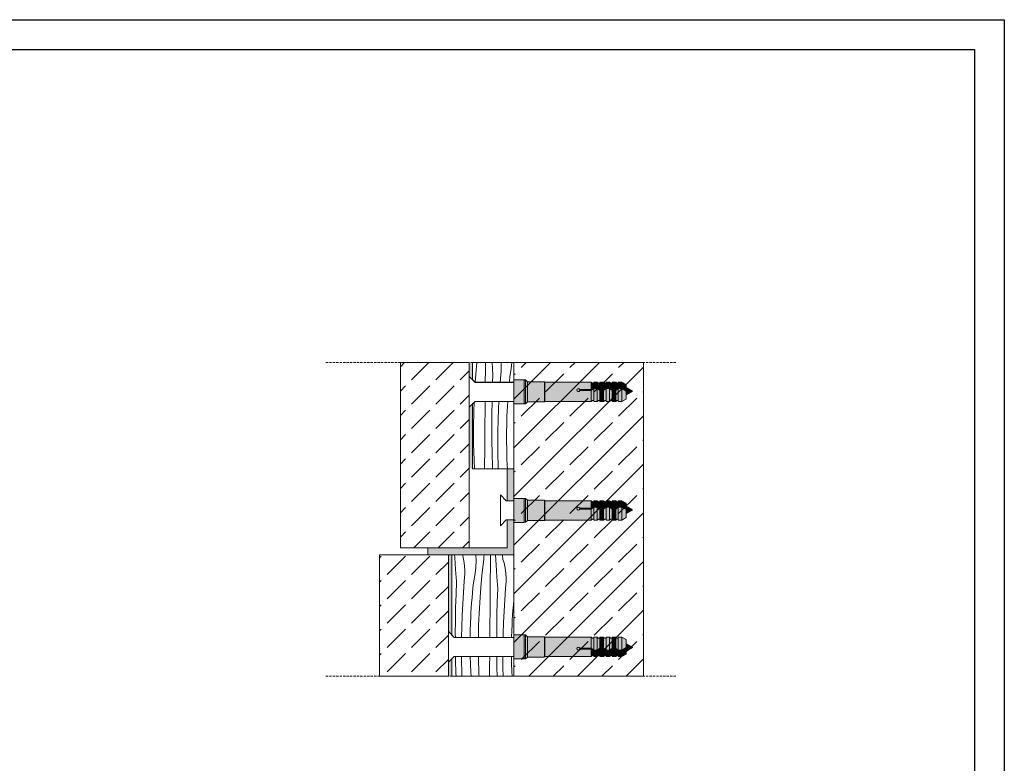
# Model space of a CAD drawing. Header units: millimetres. Extents: x -5600 to 56024, y 506 to 54141.
# Tile 48 of 48: x 47442 to 56024, y 47658 to 54141. Entities that reach past the tile are written whole.
import ezdxf

# ---------------------------------------------------------------- set-up
doc = ezdxf.new("R2010")
doc.units = ezdxf.units.MM
doc.linetypes.add('Hidden Line', pattern=[30, 20, -10])
for name, color, linetype, lineweight in [('2D Drafting - General102', 254, 'Continuous', 13), ('2D Drafting - General121', 255, 'Continuous', 0), ('2D Drafting - General2', 251, 'Continuous', 15), ('2D Drafting - General5', 161, 'Continuous', 25), ('2D Drafting - General81', 251, 'Continuous', 20)]:
    doc.layers.add(name, color=color, linetype=linetype, lineweight=lineweight)
pattern_1 = [(45, (205926.2, 329318.37), (-212.13203, 212.13203), [225, -75]), (45, (205926.2, 329530.5), (-212.13203, 212.13203), [225, -75])]

# ---------------------------------------------------------------- blocks, each defined once
blk = doc.blocks.new('*X6')
at = {"layer": '2D Drafting - General81', "linetype": 'Continuous'}
for p, q in [((-51503.8, -92767.2), (-51499.8, -92722)), ((-51475.2, -92744), (-51475, -92723.1)), ((-51475, -92723.1), (-51475, -92722)), ((-51455.8, -92723), (-51455.9, -92722)), ((-51453.2, -92757.9), (-51455.8, -92723)), ((-51429.6, -92746.9), (-51429, -92736.2)), ((-51429, -92725.4), (-51429.2, -92722)), ((-51429, -92736.2), (-51429, -92725.4)), ((-51400, -92740.4), (-51397.9, -92722)), ((-51504.6, -92779.7), (-51503.8, -92767.2)), ((-51475.5, -92779.7), (-51475.2, -92744)), ((-51454.1, -92779.7), (-51453.2, -92757.9)), ((-51432.4, -92779.7), (-51430.7, -92757.5)), ((-51430.7, -92757.5), (-51429.6, -92746.9)), ((-51405.5, -92776.7), (-51404, -92762.3)), ((-51404, -92762.3), (-51400, -92740.4)), ((-51405.8, -92779.7), (-51405.5, -92776.7))]:
    blk.add_line(p, q, dxfattribs=at)
blk = doc.blocks.new('Wype_nienie_31')
at = {"layer": '2D Drafting - General2', "linetype": 'Continuous'}
for p, q in [((-51512.2, -92722), (-51512.2, -92772.6)), ((-51392.2, -92722), (-51512.2, -92722)), ((-51392.2, -92779.7), (-51392.2, -92722)), ((-51512.2, -92772.6), (-51505.2, -92779.7)), ((-51505.2, -92779.7), (-51392.2, -92779.7))]:
    blk.add_line(p, q, dxfattribs=at)
at = {"layer": '2D Drafting - General81', "linetype": 'Continuous'}
blk.add_blockref('*X6', (0, 0), dxfattribs=at)
blk = doc.blocks.new('*X8')
at = {"layer": '2D Drafting - General81', "linetype": 'Continuous'}
for p, q in [((-51561.7, -93587.1), (-51561.9, -93576.2)), ((-51560.7, -93625.2), (-51561.7, -93587.1)), ((-51544.4, -93589), (-51544.5, -93576.2)), ((-51543.7, -93622), (-51544.4, -93589)), ((-51518.4, -93599), (-51519.1, -93576.2)), ((-51495.2, -93579.8), (-51495.2, -93576.2)), ((-51493.8, -93627.6), (-51495.2, -93579.8)), ((-51462.9, -93601.6), (-51462.7, -93576.2)), ((-51441.6, -93608.3), (-51442.1, -93576.2)), ((-51424.6, -93577.1), (-51424.6, -93576.2)), ((-51424.3, -93610.2), (-51424.6, -93577.1)), ((-51399.1, -93596.1), (-51399.3, -93576.2)), ((-51398.3, -93620.2), (-51399.1, -93596.1)), ((-51560.4, -93633.9), (-51560.7, -93625.2)), ((-51543.6, -93627.6), (-51543.7, -93622)), ((-51517.3, -93623.2), (-51518.4, -93599)), ((-51516.7, -93633.9), (-51517.3, -93623.2)), ((-51463.1, -93633.9), (-51462.9, -93601.6)), ((-51441, -93633.9), (-51441.6, -93608.3)), ((-51423.8, -93633.9), (-51424.3, -93610.2)), ((-51397.7, -93633.9), (-51398.3, -93620.2)), ((-51543.4, -93633.1), (-51543.6, -93627.6)), ((-51543.4, -93633.9), (-51543.4, -93633.1)), ((-51493.4, -93633.9), (-51493.8, -93627.6))]:
    blk.add_line(p, q, dxfattribs=at)
blk = doc.blocks.new('Wype_nienie_32')
at = {"layer": '2D Drafting - General2', "linetype": 'Continuous'}
for p, q in [((-51565.6, -93576.2), (-51572.7, -93583.2)), ((-51572.7, -93583.2), (-51572.7, -93633.9)), ((-51392.2, -93576.2), (-51565.6, -93576.2)), ((-51392.2, -93633.9), (-51392.2, -93576.2)), ((-51572.7, -93633.9), (-51392.2, -93633.9))]:
    blk.add_line(p, q, dxfattribs=at)
at = {"layer": '2D Drafting - General81', "linetype": 'Continuous'}
blk.add_blockref('*X8', (0, 0), dxfattribs=at)
blk = doc.blocks.new('*X38')
at = {"layer": '2D Drafting - General81', "linetype": 'Continuous'}
for p, q in [((-51508.9, -92862.7), (-51507.8, -92837.7)), ((-51476.2, -92862.1), (-51476, -92835.1)), ((-51456.4, -92872.3), (-51455.7, -92835.1)), ((-51436.8, -92856.5), (-51435.8, -92835.1)), ((-51411.9, -92863.5), (-51411.2, -92849)), ((-51411.2, -92849), (-51410.3, -92835.1)), ((-51509.7, -92910.5), (-51508.9, -92862.7)), ((-51476.5, -92901.4), (-51476.2, -92862.1)), ((-51456.6, -92910.4), (-51456.4, -92872.3)), ((-51437.9, -92889.5), (-51436.8, -92856.5)), ((-51413.3, -92902.1), (-51412.5, -92878)), ((-51412.5, -92878), (-51411.9, -92863.5)), ((-51509.4, -92958.3), (-51509.7, -92910.5)), ((-51476.8, -92940.7), (-51476.5, -92901.4)), ((-51456.4, -92948.6), (-51456.6, -92910.4)), ((-51438.6, -92922.6), (-51437.9, -92889.5)), ((-51413.6, -92926.3), (-51413.3, -92902.1)), ((-51438.8, -92955.6), (-51438.6, -92922.6)), ((-51413.6, -92950.4), (-51413.6, -92926.3)), ((-51508, -93006.1), (-51509.4, -92958.3)), ((-51477.1, -92980.1), (-51476.8, -92940.7)), ((-51455.8, -92986.8), (-51456.4, -92948.6)), ((-51438.5, -92988.6), (-51438.8, -92955.6)), ((-51413.3, -92974.6), (-51413.6, -92950.4)), ((-51477.4, -93019.4), (-51477.1, -92980.1)), ((-51454.9, -93024.9), (-51455.8, -92986.8)), ((-51437.9, -93021.7), (-51438.5, -92988.6)), ((-51412.5, -92998.7), (-51413.3, -92974.6)), ((-51506.7, -93031), (-51508, -93006.1)), ((-51477.5, -93031), (-51477.4, -93019.4)), ((-51454.7, -93031), (-51454.9, -93024.9)), ((-51437.7, -93027.2), (-51437.9, -93021.7)), ((-51411.5, -93022.8), (-51412.5, -92998.7)), ((-51411, -93031), (-51411.5, -93022.8)), ((-51437.6, -93031), (-51437.7, -93027.2))]:
    blk.add_line(p, q, dxfattribs=at)
blk = doc.blocks.new('Wype_nienie_52')
at = {"layer": '2D Drafting - General2', "linetype": 'Continuous'}
for p, q in [((-51505.2, -92835.1), (-51512.2, -92842.1)), ((-51512.2, -92842.1), (-51512.2, -93031)), ((-51392.2, -92835.1), (-51505.2, -92835.1)), ((-51392.2, -93031), (-51392.2, -92835.1)), ((-51512.2, -93031), (-51392.2, -93031))]:
    blk.add_line(p, q, dxfattribs=at)
at = {"layer": '2D Drafting - General81', "linetype": 'Continuous'}
blk.add_blockref('*X38', (0, 0), dxfattribs=at)
blk = doc.blocks.new('*X42')
at = {"layer": '2D Drafting - General81', "linetype": 'Continuous'}
for p, q in [((-51564, -93288.6), (-51564.4, -93281)), ((-51541.1, -93283.4), (-51541.8, -93281)), ((-51538.6, -93293.9), (-51541.1, -93283.4)), ((-51502.2, -93296.6), (-51502.5, -93281)), ((-51479.3, -93286.7), (-51478.7, -93281)), ((-51460.3, -93302.9), (-51460, -93282)), ((-51460, -93282), (-51459.9, -93281)), ((-51443.9, -93309.7), (-51445.6, -93281)), ((-51424, -93294.3), (-51425.3, -93281)), ((-51561.7, -93323.4), (-51564, -93288.6)), ((-51536.8, -93304.4), (-51538.6, -93293.9)), ((-51535.5, -93315.1), (-51536.8, -93304.4)), ((-51503.3, -93318.7), (-51502.2, -93296.6)), ((-51485.4, -93341.1), (-51480.1, -93293.6)), ((-51480.1, -93293.6), (-51479.3, -93286.7)), ((-51460.5, -93323.7), (-51460.3, -93302.9)), ((-51441.6, -93344.6), (-51443.9, -93309.7)), ((-51421, -93304.6), (-51424, -93294.3)), ((-51418.5, -93315), (-51421, -93304.6)), ((-51559.1, -93358.2), (-51561.7, -93323.4)), ((-51534.9, -93325.8), (-51535.5, -93315.1)), ((-51535.4, -93347.2), (-51534.8, -93336.5)), ((-51534.8, -93336.5), (-51534.9, -93325.8)), ((-51505.9, -93340.8), (-51503.3, -93318.7)), ((-51460.8, -93344.6), (-51460.5, -93323.7)), ((-51416.7, -93325.6), (-51418.5, -93315)), ((-51415.4, -93336.2), (-51416.7, -93325.6)), ((-51414.8, -93347), (-51415.4, -93336.2)), ((-51560.5, -93396.3), (-51559.1, -93358.2)), ((-51539.1, -93390.8), (-51536.6, -93357.9)), ((-51536.6, -93357.9), (-51535.4, -93347.2)), ((-51511.3, -93377), (-51509.8, -93362.6)), ((-51509.8, -93362.6), (-51505.9, -93340.8)), ((-51489.6, -93388.7), (-51485.4, -93341.1)), ((-51461.3, -93404.9), (-51461, -93365.5)), ((-51461, -93365.5), (-51460.8, -93344.6)), ((-51439, -93379.4), (-51441.6, -93344.6)), ((-51416.5, -93379.1), (-51415.3, -93368.4)), ((-51415.3, -93368.4), (-51414.8, -93357.7)), ((-51414.8, -93357.7), (-51414.8, -93347)), ((-51561.6, -93434.5), (-51560.5, -93396.3)), ((-51541.1, -93423.8), (-51539.1, -93390.8)), ((-51514, -93405.9), (-51512.7, -93391.5)), ((-51512.7, -93391.5), (-51511.3, -93377)), ((-51492.7, -93436.4), (-51489.6, -93388.7)), ((-51440.5, -93417.5), (-51439, -93379.4)), ((-51419, -93412), (-51416.5, -93379.1)), ((-51542.6, -93456.8), (-51541.1, -93423.8)), ((-51516.2, -93434.9), (-51515.1, -93420.4)), ((-51515.1, -93420.4), (-51514, -93405.9)), ((-51461.7, -93444.2), (-51461.3, -93404.9)), ((-51441.5, -93455.6), (-51440.5, -93417.5)), ((-51421, -93445), (-51419, -93412)), ((-51393.9, -93427.1), (-51392.7, -93412.6)), ((-51392.7, -93412.6), (-51392.2, -93408)), ((-51562.2, -93472.6), (-51561.6, -93434.5)), ((-51517.8, -93463.8), (-51517, -93449.3)), ((-51517, -93449.3), (-51516.2, -93434.9)), ((-51494.7, -93484.2), (-51492.7, -93436.4)), ((-51462, -93483.6), (-51461.7, -93444.2)), ((-51422.6, -93478), (-51421, -93445)), ((-51396.1, -93456), (-51395.1, -93441.6)), ((-51395.1, -93441.6), (-51393.9, -93427.1)), ((-51562.5, -93510.8), (-51562.2, -93472.6)), ((-51543.8, -93489.9), (-51542.6, -93456.8)), ((-51519.1, -93502.5), (-51518.4, -93478.3)), ((-51518.4, -93478.3), (-51517.8, -93463.8)), ((-51462.3, -93520.8), (-51462, -93483.6)), ((-51442.1, -93493.8), (-51441.5, -93455.6)), ((-51423.7, -93511), (-51422.6, -93478)), ((-51397.7, -93485), (-51397, -93470.5)), ((-51397, -93470.5), (-51396.1, -93456)), ((-51562.4, -93520.8), (-51562.5, -93510.8)), ((-51544.4, -93520.8), (-51543.8, -93489.9)), ((-51519.4, -93520.8), (-51519.1, -93502.5)), ((-51495.3, -93520.8), (-51494.7, -93484.2)), ((-51442.3, -93520.8), (-51442.1, -93493.8)), ((-51423.9, -93520.8), (-51423.7, -93511)), ((-51399, -93520.8), (-51398.3, -93499.5)), ((-51398.3, -93499.5), (-51397.7, -93485))]:
    blk.add_line(p, q, dxfattribs=at)
blk = doc.blocks.new('Wype_nienie_54')
at = {"layer": '2D Drafting - General2', "linetype": 'Continuous'}
for p, q in [((-51392.2, -93281), (-51572.7, -93281)), ((-51572.7, -93281), (-51572.7, -93513.7)), ((-51392.2, -93520.8), (-51392.2, -93281)), ((-51572.7, -93513.7), (-51565.6, -93520.8)), ((-51565.6, -93520.8), (-51392.2, -93520.8))]:
    blk.add_line(p, q, dxfattribs=at)
at = {"layer": '2D Drafting - General81', "linetype": 'Continuous'}
blk.add_blockref('*X42', (0, 0), dxfattribs=at)

msp = doc.modelspace()

# ---------------------------------------------------------------- hatches: boundary and pattern name
at = {"layer": '2D Drafting - General102', "linetype": 'Continuous'}
for points in [[(51749.51, 50225.45), (51689.51, 50225.45), (51689.51, 49946.31), (51749.51, 49946.31)], [(50998.17, 49475.45), (51749.51, 49475.45), (51749.51, 49780.05), (51689.51, 49780.05), (51689.51, 49535.45), (50998.17, 49535.45)]]:
    msp.add_hatch(color=256, dxfattribs=at).paths.add_polyline_path(points)
at = {"layer": '2D Drafting - General121', "linetype": 'Continuous'}
for points in [[(51749.51, 50791.77), (51749.51, 50901.8), (51749.51, 51000.79), (51839.51, 51000.79), (51839.51, 50893.02), (51839.51, 50791.77)], [(51839.51, 50791.77), (51749.51, 50791.77), (51749.51, 50901.8), (51749.51, 51000.79), (51839.51, 51000.79), (51839.51, 50890.18)], [(51839.51, 50792.06), (51839.51, 50890.18), (51839.51, 50963.24), (51839.51, 51000.79), (51850.05, 51000.79), (51850.05, 50792.06)], [(51850.05, 50792.06), (51850.05, 51000.79), (51850.57, 51000.79), (51866.81, 50984.55), (51866.81, 50808.3), (51850.57, 50792.06)], [(51866.81, 50808.01), (51866.81, 50984.55), (52016.04, 50984.55), (52016.04, 50808.01)], [(52016.04, 50808.01), (52016.04, 50984.55), (52019.78, 50980.81), (52019.78, 50811.75)], [(52445.36, 50971.93), (52445.36, 50933.08), (52423.03, 50915.84), (52423.03, 50980.81), (52434.26, 50971.93)], [(52476.42, 50980.81), (52476.42, 50933.08), (52445.36, 50933.08), (52445.36, 50980.81)], [(52498.75, 50971.93), (52498.75, 50915.84), (52476.42, 50933.08), (52476.42, 50980.81), (52487.65, 50971.93)], [(52529.81, 50980.81), (52529.81, 50915.84), (52498.75, 50915.84), (52498.75, 50980.81)], [(52529.81, 50915.84), (52529.81, 50980.81), (52541.04, 50971.93), (52552.14, 50971.93), (52552.14, 50933.08)], [(52583.2, 50980.81), (52583.2, 50933.08), (52552.14, 50933.08), (52552.14, 50980.81)], [(52605.53, 50971.93), (52605.53, 50915.84), (52583.2, 50933.08), (52583.2, 50980.81), (52594.43, 50971.93)], [(52636.59, 50980.81), (52636.59, 50915.84), (52605.53, 50915.84), (52605.53, 50980.81)], [(52658.92, 50971.93), (52658.92, 50933.08), (52636.59, 50915.84), (52636.59, 50980.81), (52647.82, 50971.93)], [(52658.92, 50933.08), (52658.92, 50980.81), (52689.98, 50980.81), (52689.98, 50933.08)], [(52727.12, 50911.64), (52689.98, 50933.08), (52689.98, 50980.81), (52727.12, 50959.37)], [(52423.03, 50915.84), (52445.36, 50933.08), (52445.36, 50924.2), (52423.03, 50906.96)], [(52445.36, 50820.62), (52434.26, 50820.62), (52423.03, 50811.75), (52423.03, 50906.96), (52445.36, 50924.2)], [(52445.36, 50933.08), (52476.42, 50933.08), (52476.42, 50924.2), (52445.36, 50924.2)], [(52445.36, 50811.75), (52445.36, 50924.2), (52476.42, 50924.2), (52476.42, 50811.75)], [(52498.75, 50906.96), (52476.42, 50924.2), (52476.42, 50933.08), (52498.75, 50915.84)], [(52498.75, 50820.62), (52487.65, 50820.62), (52476.42, 50811.75), (52476.42, 50924.2), (52498.75, 50906.96)], [(52498.75, 50915.84), (52529.81, 50915.84), (52529.81, 50906.96), (52498.75, 50906.96)], [(52498.75, 50811.75), (52498.75, 50906.96), (52529.81, 50906.96), (52529.81, 50811.75)], [(52552.14, 50924.2), (52529.81, 50906.96), (52529.81, 50915.84), (52552.14, 50933.08)], [(52552.14, 50820.62), (52541.04, 50820.62), (52529.81, 50811.75), (52529.81, 50906.96), (52552.14, 50924.2)], [(52583.2, 50924.2), (52552.14, 50924.2), (52552.14, 50933.08), (52583.2, 50933.08)], [(52583.2, 50811.75), (52552.14, 50811.75), (52552.14, 50924.2), (52583.2, 50924.2)], [(52605.53, 50906.96), (52583.2, 50924.2), (52583.2, 50933.08), (52605.53, 50915.84)], [(52605.53, 50820.62), (52594.43, 50820.62), (52583.2, 50811.75), (52583.2, 50924.2), (52605.53, 50906.96)], [(52605.53, 50915.84), (52636.59, 50915.84), (52636.59, 50906.96), (52605.53, 50906.96)], [(52636.59, 50811.75), (52605.53, 50811.75), (52605.53, 50906.96), (52636.59, 50906.96)], [(52636.59, 50915.84), (52658.92, 50933.08), (52658.92, 50924.2), (52636.59, 50906.96)], [(52658.92, 50820.62), (52647.82, 50820.62), (52636.59, 50811.75), (52636.59, 50906.96), (52658.92, 50924.2)], [(52658.92, 50933.08), (52689.98, 50933.08), (52689.98, 50924.2), (52658.92, 50924.2)], [(52658.92, 50811.75), (52658.92, 50924.2), (52689.98, 50924.2), (52689.98, 50811.75)], [(52727.12, 50902.76), (52689.98, 50924.2), (52689.98, 50933.08), (52727.12, 50911.64)], [(52727.12, 50833.19), (52689.98, 50811.75), (52689.98, 50924.2), (52727.12, 50902.76)], [(52783.31, 50901.51), (52727.12, 50869.07), (52727.12, 50933.95)], [(51749.51, 49758.67), (51749.51, 49868.7), (51749.51, 49967.69), (51839.51, 49967.69), (51839.51, 49859.93), (51839.51, 49758.67)], [(51839.51, 49758.67), (51749.51, 49758.67), (51749.51, 49868.7), (51749.51, 49967.69), (51839.51, 49967.69), (51839.51, 49857.08)], [(51839.51, 49758.96), (51839.51, 49857.08), (51839.51, 49930.14), (51839.51, 49967.69), (51850.05, 49967.69), (51850.05, 49758.96)], [(51850.05, 49758.96), (51850.05, 49967.69), (51850.57, 49967.69), (51866.81, 49951.45), (51866.81, 49775.2), (51850.57, 49758.96)], [(51866.81, 49774.91), (51866.81, 49951.45), (52016.04, 49951.45), (52016.04, 49774.91)], [(52016.04, 49774.91), (52016.04, 49951.45), (52019.78, 49947.71), (52019.78, 49778.65)], [(52445.36, 49938.83), (52445.36, 49899.98), (52423.03, 49882.74), (52423.03, 49947.71), (52434.26, 49938.83)], [(52476.42, 49947.71), (52476.42, 49899.98), (52445.36, 49899.98), (52445.36, 49947.71)], [(52498.75, 49938.83), (52498.75, 49882.74), (52476.42, 49899.98), (52476.42, 49947.71), (52487.65, 49938.83)], [(52529.81, 49947.71), (52529.81, 49882.74), (52498.75, 49882.74), (52498.75, 49947.71)], [(52529.81, 49882.74), (52529.81, 49947.71), (52541.04, 49938.83), (52552.14, 49938.83), (52552.14, 49899.98)], [(52583.2, 49947.71), (52583.2, 49899.98), (52552.14, 49899.98), (52552.14, 49947.71)], [(52605.53, 49938.83), (52605.53, 49882.74), (52583.2, 49899.98), (52583.2, 49947.71), (52594.43, 49938.83)], [(52636.59, 49947.71), (52636.59, 49882.74), (52605.53, 49882.74), (52605.53, 49947.71)], [(52658.92, 49938.83), (52658.92, 49899.98), (52636.59, 49882.74), (52636.59, 49947.71), (52647.82, 49938.83)], [(52658.92, 49899.98), (52658.92, 49947.71), (52689.98, 49947.71), (52689.98, 49899.98)], [(52727.12, 49878.54), (52689.98, 49899.98), (52689.98, 49947.71), (52727.12, 49926.27)], [(52423.03, 49882.74), (52445.36, 49899.98), (52445.36, 49891.11), (52423.03, 49873.87)], [(52445.36, 49787.52), (52434.26, 49787.52), (52423.03, 49778.65), (52423.03, 49873.87), (52445.36, 49891.11)], [(52445.36, 49899.98), (52476.42, 49899.98), (52476.42, 49891.11), (52445.36, 49891.11)], [(52445.36, 49778.65), (52445.36, 49891.11), (52476.42, 49891.11), (52476.42, 49778.65)], [(52498.75, 49873.87), (52476.42, 49891.11), (52476.42, 49899.98), (52498.75, 49882.74)], [(52498.75, 49787.52), (52487.65, 49787.52), (52476.42, 49778.65), (52476.42, 49891.11), (52498.75, 49873.87)], [(52498.75, 49882.74), (52529.81, 49882.74), (52529.81, 49873.87), (52498.75, 49873.87)], [(52498.75, 49778.65), (52498.75, 49873.87), (52529.81, 49873.87), (52529.81, 49778.65)], [(52552.14, 49891.11), (52529.81, 49873.87), (52529.81, 49882.74), (52552.14, 49899.98)], [(52552.14, 49787.52), (52541.04, 49787.52), (52529.81, 49778.65), (52529.81, 49873.87), (52552.14, 49891.11)], [(52583.2, 49891.11), (52552.14, 49891.11), (52552.14, 49899.98), (52583.2, 49899.98)], [(52583.2, 49778.65), (52552.14, 49778.65), (52552.14, 49891.11), (52583.2, 49891.11)], [(52605.53, 49873.87), (52583.2, 49891.11), (52583.2, 49899.98), (52605.53, 49882.74)], [(52605.53, 49787.52), (52594.43, 49787.52), (52583.2, 49778.65), (52583.2, 49891.11), (52605.53, 49873.87)], [(52605.53, 49882.74), (52636.59, 49882.74), (52636.59, 49873.87), (52605.53, 49873.87)], [(52636.59, 49778.65), (52605.53, 49778.65), (52605.53, 49873.87), (52636.59, 49873.87)], [(52636.59, 49882.74), (52658.92, 49899.98), (52658.92, 49891.11), (52636.59, 49873.87)], [(52658.92, 49787.52), (52647.82, 49787.52), (52636.59, 49778.65), (52636.59, 49873.87), (52658.92, 49891.11)], [(52658.92, 49899.98), (52689.98, 49899.98), (52689.98, 49891.11), (52658.92, 49891.11)], [(52658.92, 49778.65), (52658.92, 49891.11), (52689.98, 49891.11), (52689.98, 49778.65)], [(52727.12, 49869.66), (52689.98, 49891.11), (52689.98, 49899.98), (52727.12, 49878.54)], [(52727.12, 49800.09), (52689.98, 49778.65), (52689.98, 49891.11), (52727.12, 49869.66)], [(52783.31, 49868.41), (52727.12, 49835.97), (52727.12, 49900.85)], [(51749.51, 48777.49), (51749.51, 48667.46), (51749.51, 48568.48), (51839.51, 48568.48), (51839.51, 48676.24), (51839.51, 48777.49)], [(51839.51, 48777.49), (51749.51, 48777.49), (51749.51, 48667.46), (51749.51, 48568.48), (51839.51, 48568.48), (51839.51, 48679.09)], [(51839.51, 48777.2), (51839.51, 48679.09), (51839.51, 48606.03), (51839.51, 48568.48), (51850.05, 48568.48), (51850.05, 48777.2)], [(51850.05, 48777.2), (51850.05, 48568.48), (51850.57, 48568.48), (51866.81, 48584.72), (51866.81, 48760.96), (51850.57, 48777.2)], [(51866.81, 48761.25), (51866.81, 48584.72), (52016.04, 48584.72), (52016.04, 48761.25)], [(52016.04, 48761.25), (52016.04, 48584.72), (52019.78, 48588.45), (52019.78, 48757.52)], [(52445.36, 48748.64), (52434.26, 48748.64), (52423.03, 48757.52), (52423.03, 48662.3), (52445.36, 48645.06)], [(52445.36, 48757.52), (52445.36, 48645.06), (52476.42, 48645.06), (52476.42, 48757.52)], [(52498.75, 48748.64), (52487.65, 48748.64), (52476.42, 48757.52), (52476.42, 48645.06), (52498.75, 48662.3)], [(52498.75, 48757.52), (52498.75, 48662.3), (52529.81, 48662.3), (52529.81, 48757.52)], [(52552.14, 48748.64), (52541.04, 48748.64), (52529.81, 48757.52), (52529.81, 48662.3), (52552.14, 48645.06)], [(52583.2, 48757.52), (52552.14, 48757.52), (52552.14, 48645.06), (52583.2, 48645.06)], [(52605.53, 48748.64), (52594.43, 48748.64), (52583.2, 48757.52), (52583.2, 48645.06), (52605.53, 48662.3)], [(52636.59, 48757.52), (52605.53, 48757.52), (52605.53, 48662.3), (52636.59, 48662.3)], [(52658.92, 48748.64), (52647.82, 48748.64), (52636.59, 48757.52), (52636.59, 48662.3), (52658.92, 48645.06)], [(52658.92, 48757.52), (52658.92, 48645.06), (52689.98, 48645.06), (52689.98, 48757.52)], [(52727.12, 48736.07), (52689.98, 48757.52), (52689.98, 48645.06), (52727.12, 48666.5)], [(52423.03, 48653.42), (52445.36, 48636.18), (52445.36, 48645.06), (52423.03, 48662.3)], [(52498.75, 48662.3), (52476.42, 48645.06), (52476.42, 48636.18), (52498.75, 48653.42)], [(52498.75, 48653.42), (52529.81, 48653.42), (52529.81, 48662.3), (52498.75, 48662.3)], [(52552.14, 48645.06), (52529.81, 48662.3), (52529.81, 48653.42), (52552.14, 48636.18)], [(52605.53, 48662.3), (52583.2, 48645.06), (52583.2, 48636.18), (52605.53, 48653.42)], [(52605.53, 48653.42), (52636.59, 48653.42), (52636.59, 48662.3), (52605.53, 48662.3)], [(52636.59, 48653.42), (52658.92, 48636.18), (52658.92, 48645.06), (52636.59, 48662.3)], [(52727.12, 48666.5), (52689.98, 48645.06), (52689.98, 48636.18), (52727.12, 48657.63)], [(52783.31, 48667.75), (52727.12, 48700.19), (52727.12, 48635.31)], [(52445.36, 48597.33), (52445.36, 48636.18), (52423.03, 48653.42), (52423.03, 48588.45), (52434.26, 48597.33)], [(52445.36, 48636.18), (52476.42, 48636.18), (52476.42, 48645.06), (52445.36, 48645.06)], [(52476.42, 48588.45), (52476.42, 48636.18), (52445.36, 48636.18), (52445.36, 48588.45)], [(52498.75, 48597.33), (52498.75, 48653.42), (52476.42, 48636.18), (52476.42, 48588.45), (52487.65, 48597.33)], [(52529.81, 48588.45), (52529.81, 48653.42), (52498.75, 48653.42), (52498.75, 48588.45)], [(52529.81, 48653.42), (52529.81, 48588.45), (52541.04, 48597.33), (52552.14, 48597.33), (52552.14, 48636.18)], [(52583.2, 48645.06), (52552.14, 48645.06), (52552.14, 48636.18), (52583.2, 48636.18)], [(52583.2, 48588.45), (52583.2, 48636.18), (52552.14, 48636.18), (52552.14, 48588.45)], [(52605.53, 48597.33), (52605.53, 48653.42), (52583.2, 48636.18), (52583.2, 48588.45), (52594.43, 48597.33)], [(52636.59, 48588.45), (52636.59, 48653.42), (52605.53, 48653.42), (52605.53, 48588.45)], [(52658.92, 48597.33), (52658.92, 48636.18), (52636.59, 48653.42), (52636.59, 48588.45), (52647.82, 48597.33)], [(52658.92, 48636.18), (52689.98, 48636.18), (52689.98, 48645.06), (52658.92, 48645.06)], [(52658.92, 48636.18), (52658.92, 48588.45), (52689.98, 48588.45), (52689.98, 48636.18)], [(52727.12, 48657.63), (52689.98, 48636.18), (52689.98, 48588.45), (52727.12, 48609.9)]]:
    msp.add_hatch(color=256, dxfattribs=at).paths.add_polyline_path(points)
h = msp.add_hatch(color=256, dxfattribs=at)
edge = h.paths.add_edge_path()
edge.add_line((52019.78, 50811.75), (52019.78, 50980.81))
edge.add_line((52019.78, 50980.81), (52423.03, 50980.81))
edge.add_line((52423.03, 50980.81), (52423.03, 50915.84))
edge.add_line((52423.03, 50915.84), (52323.11, 50915.84))
edge.add_arc((52311.36, 50911.4), 12.55, 20.701612, 339.298388)
edge.add_line((52323.11, 50906.96), (52423.03, 50906.96))
edge.add_line((52423.03, 50906.96), (52423.03, 50811.75))
edge.add_line((52423.03, 50811.75), (52019.78, 50811.75))
h = msp.add_hatch(color=256, dxfattribs=at)
edge = h.paths.add_edge_path()
edge.add_line((52423.03, 50906.96), (52323.11, 50906.96))
edge.add_arc((52311.36, 50911.4), 12.55, 20.701612, 339.298388, ccw=False)
edge.add_line((52323.11, 50915.84), (52423.03, 50915.84))
edge.add_line((52423.03, 50915.84), (52423.03, 50906.96))
h = msp.add_hatch(color=256, dxfattribs=at)
edge = h.paths.add_edge_path()
edge.add_line((52019.78, 49778.65), (52019.78, 49947.71))
edge.add_line((52019.78, 49947.71), (52423.03, 49947.71))
edge.add_line((52423.03, 49947.71), (52423.03, 49882.74))
edge.add_line((52423.03, 49882.74), (52323.11, 49882.74))
edge.add_arc((52311.36, 49878.3), 12.55, 20.701612, 339.298388)
edge.add_line((52323.11, 49873.87), (52423.03, 49873.87))
edge.add_line((52423.03, 49873.87), (52423.03, 49778.65))
edge.add_line((52423.03, 49778.65), (52019.78, 49778.65))
h = msp.add_hatch(color=256, dxfattribs=at)
edge = h.paths.add_edge_path()
edge.add_line((52423.03, 49873.87), (52323.11, 49873.87))
edge.add_arc((52311.36, 49878.3), 12.55, 20.701612, 339.298388, ccw=False)
edge.add_line((52323.11, 49882.74), (52423.03, 49882.74))
edge.add_line((52423.03, 49882.74), (52423.03, 49873.87))
h = msp.add_hatch(color=256, dxfattribs=at)
edge = h.paths.add_edge_path()
edge.add_line((52019.78, 48757.52), (52019.78, 48588.45))
edge.add_line((52019.78, 48588.45), (52423.03, 48588.45))
edge.add_line((52423.03, 48588.45), (52423.03, 48653.42))
edge.add_line((52423.03, 48653.42), (52323.11, 48653.42))
edge.add_arc((52311.36, 48657.86), 12.55, 20.701612, 339.298388, ccw=False)
edge.add_line((52323.11, 48662.3), (52423.03, 48662.3))
edge.add_line((52423.03, 48662.3), (52423.03, 48757.52))
edge.add_line((52423.03, 48757.52), (52019.78, 48757.52))
h = msp.add_hatch(color=256, dxfattribs=at)
edge = h.paths.add_edge_path()
edge.add_line((52423.03, 48662.3), (52323.11, 48662.3))
edge.add_arc((52311.36, 48657.86), 12.55, 20.701612, 339.298388)
edge.add_line((52323.11, 48653.42), (52423.03, 48653.42))
edge.add_line((52423.03, 48653.42), (52423.03, 48662.3))
at = {"layer": '2D Drafting - General81', "linetype": 'Continuous'}
h = msp.add_hatch(dxfattribs=at)
h.set_pattern_fill('BETON', color=256, scale=3, style=0, pattern_type=2)
h.set_pattern_definition(pattern_1)
h.paths.add_polyline_path([(50759.51, 49535.45), (51359.51, 49535.45), (51359.51, 50062.92), (51359.51, 51152.5), (50759.51, 51152.5), (50759.51, 50062.92)])
for points in [[(51389.51, 51152.5), (51359.51, 51152.5), (51359.51, 51030.49), (51389.51, 51000.49)], [(51359.51, 50225.45), (51389.51, 50225.45), (51389.51, 50792.06), (51359.51, 50762.06)], [(51208.17, 48777.2), (51208.17, 49475.45), (51178.17, 49475.45), (51178.17, 48807.2)], [(51208.17, 48416.76), (51208.17, 48568.77), (51178.17, 48538.77), (51178.17, 48416.76)]]:
    msp.add_hatch(color=256, dxfattribs=at).paths.add_polyline_path(points, flags=0)
h = msp.add_hatch(dxfattribs=at)
h.set_pattern_fill('SOLID___DASHED', color=256, scale=3, style=0, pattern_type=2)
h.set_pattern_definition([(45, (205926.2, 329318.37), (-212.13203, 212.13203), []), (45, (205820.13, 329424.44), (-212.13203, 212.13203), [225, -75])])
h.paths.add_polyline_path([(51749.51, 48416.76), (51900.95, 48416.76), (52878.76, 48416.76), (52878.76, 51152.5), (51900.95, 51152.5), (51752.12, 51152.5), (51749.51, 51152.5)])
h = msp.add_hatch(dxfattribs=at)
h.set_pattern_fill('BETON', color=256, scale=3, style=0, pattern_type=2)
h.set_pattern_definition(pattern_1)
h.paths.add_polyline_path([(51178.17, 48416.76), (51178.17, 49475.45), (50578.17, 49475.45), (50578.17, 48416.76)])

# ---------------------------------------------------------------- linework, layer by layer
at = {"layer": '2D Drafting - General2', "linetype": 'Hidden Line'}
for p, q in [((50110.74, 51152.5), (53165.48, 51152.5)), ((50110.74, 48416.76), (53165.48, 48416.76))]:
    msp.add_line(p, q, dxfattribs=at)
at = {"layer": '2D Drafting - General2', "linetype": 'Continuous'}
for p, q in [((51359.51, 51030.49), (51359.51, 50896.28)), ((51410.6, 50979.4), (51359.51, 51030.49)), ((51749.51, 50979.4), (51408.16, 50979.4)), ((51359.51, 50762.06), (51359.51, 50896.28)), ((51410.6, 50813.15), (51359.51, 50762.06)), ((51749.51, 50813.15), (51408.16, 50813.15)), ((51633.54, 49997.4), (51633.54, 49863.18)), ((51681.63, 49946.31), (51633.54, 49997.4)), ((51749.51, 49946.31), (51681.63, 49946.31)), ((51633.54, 49728.96), (51633.54, 49863.18)), ((51681.63, 49780.05), (51633.54, 49728.96)), ((51749.51, 49780.05), (51681.63, 49780.05)), ((51178.17, 48807.2), (51178.17, 48672.99)), ((51229.26, 48756.11), (51178.17, 48807.2)), ((51749.51, 48756.11), (51229.26, 48756.11)), ((51178.17, 48538.77), (51178.17, 48672.99)), ((51229.26, 48589.86), (51178.17, 48538.77)), ((51749.51, 48589.86), (51229.26, 48589.86))]:
    msp.add_line(p, q, dxfattribs=at)
at = {"layer": '2D Drafting - General2', "linetype": 'Continuous', "flags": 128}
for points in [[(50759.51, 49535.45), (51359.51, 49535.45), (51359.51, 50062.92), (51359.51, 51152.5), (50759.51, 51152.5), (50759.51, 50062.92)], [(51749.51, 48416.76), (51900.95, 48416.76), (52878.76, 48416.76), (52878.76, 51152.5), (51900.95, 51152.5), (51752.12, 51152.5), (51749.51, 51152.5)], [(51749.51, 50791.77), (51749.51, 50901.8), (51749.51, 51000.79), (51839.51, 51000.79), (51839.51, 50893.02), (51839.51, 50791.77)], [(51839.51, 50791.77), (51749.51, 50791.77), (51749.51, 50901.8), (51749.51, 51000.79), (51839.51, 51000.79), (51839.51, 50890.18)], [(51839.51, 50792.06), (51839.51, 50890.18), (51839.51, 50963.24), (51839.51, 51000.79), (51850.05, 51000.79), (51850.05, 50792.06)], [(51850.05, 50792.06), (51850.05, 51000.79), (51850.57, 51000.79), (51866.81, 50984.55), (51866.81, 50808.3), (51850.57, 50792.06)], [(51866.81, 50808.01), (51866.81, 50984.55), (52016.04, 50984.55), (52016.04, 50808.01)], [(52016.04, 50808.01), (52016.04, 50984.55), (52019.78, 50980.81), (52019.78, 50811.75)], [(52445.36, 50971.93), (52445.36, 50933.08), (52423.03, 50915.84), (52423.03, 50980.81), (52434.26, 50971.93)], [(52476.42, 50980.81), (52476.42, 50933.08), (52445.36, 50933.08), (52445.36, 50980.81)], [(52498.75, 50971.93), (52498.75, 50915.84), (52476.42, 50933.08), (52476.42, 50980.81), (52487.65, 50971.93)], [(52529.81, 50980.81), (52529.81, 50915.84), (52498.75, 50915.84), (52498.75, 50980.81)], [(52529.81, 50915.84), (52529.81, 50980.81), (52541.04, 50971.93), (52552.14, 50971.93), (52552.14, 50933.08)], [(52583.2, 50980.81), (52583.2, 50933.08), (52552.14, 50933.08), (52552.14, 50980.81)], [(52605.53, 50971.93), (52605.53, 50915.84), (52583.2, 50933.08), (52583.2, 50980.81), (52594.43, 50971.93)], [(52636.59, 50980.81), (52636.59, 50915.84), (52605.53, 50915.84), (52605.53, 50980.81)], [(52658.92, 50971.93), (52658.92, 50933.08), (52636.59, 50915.84), (52636.59, 50980.81), (52647.82, 50971.93)], [(52658.92, 50933.08), (52658.92, 50980.81), (52689.98, 50980.81), (52689.98, 50933.08)], [(52727.12, 50911.64), (52689.98, 50933.08), (52689.98, 50980.81), (52727.12, 50959.37)], [(52423.03, 50915.84), (52445.36, 50933.08), (52445.36, 50924.2), (52423.03, 50906.96)], [(52445.36, 50820.62), (52434.26, 50820.62), (52423.03, 50811.75), (52423.03, 50906.96), (52445.36, 50924.2)], [(52445.36, 50933.08), (52476.42, 50933.08), (52476.42, 50924.2), (52445.36, 50924.2)], [(52445.36, 50811.75), (52445.36, 50924.2), (52476.42, 50924.2), (52476.42, 50811.75)], [(52498.75, 50906.96), (52476.42, 50924.2), (52476.42, 50933.08), (52498.75, 50915.84)], [(52498.75, 50820.62), (52487.65, 50820.62), (52476.42, 50811.75), (52476.42, 50924.2), (52498.75, 50906.96)], [(52498.75, 50915.84), (52529.81, 50915.84), (52529.81, 50906.96), (52498.75, 50906.96)], [(52498.75, 50811.75), (52498.75, 50906.96), (52529.81, 50906.96), (52529.81, 50811.75)], [(52552.14, 50924.2), (52529.81, 50906.96), (52529.81, 50915.84), (52552.14, 50933.08)], [(52552.14, 50820.62), (52541.04, 50820.62), (52529.81, 50811.75), (52529.81, 50906.96), (52552.14, 50924.2)], [(52583.2, 50924.2), (52552.14, 50924.2), (52552.14, 50933.08), (52583.2, 50933.08)], [(52583.2, 50811.75), (52552.14, 50811.75), (52552.14, 50924.2), (52583.2, 50924.2)], [(52605.53, 50906.96), (52583.2, 50924.2), (52583.2, 50933.08), (52605.53, 50915.84)], [(52605.53, 50820.62), (52594.43, 50820.62), (52583.2, 50811.75), (52583.2, 50924.2), (52605.53, 50906.96)], [(52605.53, 50915.84), (52636.59, 50915.84), (52636.59, 50906.96), (52605.53, 50906.96)], [(52636.59, 50811.75), (52605.53, 50811.75), (52605.53, 50906.96), (52636.59, 50906.96)], [(52636.59, 50915.84), (52658.92, 50933.08), (52658.92, 50924.2), (52636.59, 50906.96)], [(52658.92, 50820.62), (52647.82, 50820.62), (52636.59, 50811.75), (52636.59, 50906.96), (52658.92, 50924.2)], [(52658.92, 50933.08), (52689.98, 50933.08), (52689.98, 50924.2), (52658.92, 50924.2)], [(52658.92, 50811.75), (52658.92, 50924.2), (52689.98, 50924.2), (52689.98, 50811.75)], [(52727.12, 50902.76), (52689.98, 50924.2), (52689.98, 50933.08), (52727.12, 50911.64)], [(52727.12, 50833.19), (52689.98, 50811.75), (52689.98, 50924.2), (52727.12, 50902.76)], [(52783.31, 50901.51), (52727.12, 50869.07), (52727.12, 50933.95)], [(51749.51, 50225.45), (51689.51, 50225.45), (51689.51, 49946.31), (51749.51, 49946.31)], [(51749.51, 49758.67), (51749.51, 49868.7), (51749.51, 49967.69), (51839.51, 49967.69), (51839.51, 49859.93), (51839.51, 49758.67)], [(51839.51, 49758.67), (51749.51, 49758.67), (51749.51, 49868.7), (51749.51, 49967.69), (51839.51, 49967.69), (51839.51, 49857.08)], [(51839.51, 49758.96), (51839.51, 49857.08), (51839.51, 49930.14), (51839.51, 49967.69), (51850.05, 49967.69), (51850.05, 49758.96)], [(51850.05, 49758.96), (51850.05, 49967.69), (51850.57, 49967.69), (51866.81, 49951.45), (51866.81, 49775.2), (51850.57, 49758.96)], [(51866.81, 49774.91), (51866.81, 49951.45), (52016.04, 49951.45), (52016.04, 49774.91)], [(52016.04, 49774.91), (52016.04, 49951.45), (52019.78, 49947.71), (52019.78, 49778.65)], [(52445.36, 49938.83), (52445.36, 49899.98), (52423.03, 49882.74), (52423.03, 49947.71), (52434.26, 49938.83)], [(52476.42, 49947.71), (52476.42, 49899.98), (52445.36, 49899.98), (52445.36, 49947.71)], [(52498.75, 49938.83), (52498.75, 49882.74), (52476.42, 49899.98), (52476.42, 49947.71), (52487.65, 49938.83)], [(52529.81, 49947.71), (52529.81, 49882.74), (52498.75, 49882.74), (52498.75, 49947.71)], [(52529.81, 49882.74), (52529.81, 49947.71), (52541.04, 49938.83), (52552.14, 49938.83), (52552.14, 49899.98)], [(52583.2, 49947.71), (52583.2, 49899.98), (52552.14, 49899.98), (52552.14, 49947.71)], [(52605.53, 49938.83), (52605.53, 49882.74), (52583.2, 49899.98), (52583.2, 49947.71), (52594.43, 49938.83)], [(52636.59, 49947.71), (52636.59, 49882.74), (52605.53, 49882.74), (52605.53, 49947.71)], [(52658.92, 49938.83), (52658.92, 49899.98), (52636.59, 49882.74), (52636.59, 49947.71), (52647.82, 49938.83)], [(52658.92, 49899.98), (52658.92, 49947.71), (52689.98, 49947.71), (52689.98, 49899.98)], [(52727.12, 49878.54), (52689.98, 49899.98), (52689.98, 49947.71), (52727.12, 49926.27)], [(52423.03, 49882.74), (52445.36, 49899.98), (52445.36, 49891.11), (52423.03, 49873.87)], [(52445.36, 49787.52), (52434.26, 49787.52), (52423.03, 49778.65), (52423.03, 49873.87), (52445.36, 49891.11)], [(52445.36, 49899.98), (52476.42, 49899.98), (52476.42, 49891.11), (52445.36, 49891.11)], [(52445.36, 49778.65), (52445.36, 49891.11), (52476.42, 49891.11), (52476.42, 49778.65)], [(52498.75, 49873.87), (52476.42, 49891.11), (52476.42, 49899.98), (52498.75, 49882.74)], [(52498.75, 49787.52), (52487.65, 49787.52), (52476.42, 49778.65), (52476.42, 49891.11), (52498.75, 49873.87)], [(52498.75, 49882.74), (52529.81, 49882.74), (52529.81, 49873.87), (52498.75, 49873.87)], [(52498.75, 49778.65), (52498.75, 49873.87), (52529.81, 49873.87), (52529.81, 49778.65)], [(52552.14, 49891.11), (52529.81, 49873.87), (52529.81, 49882.74), (52552.14, 49899.98)], [(52552.14, 49787.52), (52541.04, 49787.52), (52529.81, 49778.65), (52529.81, 49873.87), (52552.14, 49891.11)], [(52583.2, 49891.11), (52552.14, 49891.11), (52552.14, 49899.98), (52583.2, 49899.98)], [(52583.2, 49778.65), (52552.14, 49778.65), (52552.14, 49891.11), (52583.2, 49891.11)], [(52605.53, 49873.87), (52583.2, 49891.11), (52583.2, 49899.98), (52605.53, 49882.74)], [(52605.53, 49787.52), (52594.43, 49787.52), (52583.2, 49778.65), (52583.2, 49891.11), (52605.53, 49873.87)], [(52605.53, 49882.74), (52636.59, 49882.74), (52636.59, 49873.87), (52605.53, 49873.87)], [(52636.59, 49778.65), (52605.53, 49778.65), (52605.53, 49873.87), (52636.59, 49873.87)], [(52636.59, 49882.74), (52658.92, 49899.98), (52658.92, 49891.11), (52636.59, 49873.87)], [(52658.92, 49787.52), (52647.82, 49787.52), (52636.59, 49778.65), (52636.59, 49873.87), (52658.92, 49891.11)], [(52658.92, 49899.98), (52689.98, 49899.98), (52689.98, 49891.11), (52658.92, 49891.11)], [(52658.92, 49778.65), (52658.92, 49891.11), (52689.98, 49891.11), (52689.98, 49778.65)], [(52727.12, 49869.66), (52689.98, 49891.11), (52689.98, 49899.98), (52727.12, 49878.54)], [(52727.12, 49800.09), (52689.98, 49778.65), (52689.98, 49891.11), (52727.12, 49869.66)], [(52783.31, 49868.41), (52727.12, 49835.97), (52727.12, 49900.85)], [(50998.17, 49475.45), (51749.51, 49475.45), (51749.51, 49780.05), (51689.51, 49780.05), (51689.51, 49535.45), (50998.17, 49535.45)], [(51178.17, 48416.76), (51178.17, 49475.45), (50578.17, 49475.45), (50578.17, 48416.76)], [(51749.51, 48777.49), (51749.51, 48667.46), (51749.51, 48568.48), (51839.51, 48568.48), (51839.51, 48676.24), (51839.51, 48777.49)], [(51839.51, 48777.49), (51749.51, 48777.49), (51749.51, 48667.46), (51749.51, 48568.48), (51839.51, 48568.48), (51839.51, 48679.09)], [(51839.51, 48777.2), (51839.51, 48679.09), (51839.51, 48606.03), (51839.51, 48568.48), (51850.05, 48568.48), (51850.05, 48777.2)], [(51850.05, 48777.2), (51850.05, 48568.48), (51850.57, 48568.48), (51866.81, 48584.72), (51866.81, 48760.96), (51850.57, 48777.2)], [(51866.81, 48761.25), (51866.81, 48584.72), (52016.04, 48584.72), (52016.04, 48761.25)], [(52016.04, 48761.25), (52016.04, 48584.72), (52019.78, 48588.45), (52019.78, 48757.52)], [(52445.36, 48748.64), (52434.26, 48748.64), (52423.03, 48757.52), (52423.03, 48662.3), (52445.36, 48645.06)], [(52445.36, 48757.52), (52445.36, 48645.06), (52476.42, 48645.06), (52476.42, 48757.52)], [(52498.75, 48748.64), (52487.65, 48748.64), (52476.42, 48757.52), (52476.42, 48645.06), (52498.75, 48662.3)], [(52498.75, 48757.52), (52498.75, 48662.3), (52529.81, 48662.3), (52529.81, 48757.52)], [(52552.14, 48748.64), (52541.04, 48748.64), (52529.81, 48757.52), (52529.81, 48662.3), (52552.14, 48645.06)], [(52583.2, 48757.52), (52552.14, 48757.52), (52552.14, 48645.06), (52583.2, 48645.06)], [(52605.53, 48748.64), (52594.43, 48748.64), (52583.2, 48757.52), (52583.2, 48645.06), (52605.53, 48662.3)], [(52636.59, 48757.52), (52605.53, 48757.52), (52605.53, 48662.3), (52636.59, 48662.3)], [(52658.92, 48748.64), (52647.82, 48748.64), (52636.59, 48757.52), (52636.59, 48662.3), (52658.92, 48645.06)], [(52658.92, 48757.52), (52658.92, 48645.06), (52689.98, 48645.06), (52689.98, 48757.52)], [(52727.12, 48736.07), (52689.98, 48757.52), (52689.98, 48645.06), (52727.12, 48666.5)], [(52423.03, 48653.42), (52445.36, 48636.18), (52445.36, 48645.06), (52423.03, 48662.3)], [(52498.75, 48662.3), (52476.42, 48645.06), (52476.42, 48636.18), (52498.75, 48653.42)], [(52498.75, 48653.42), (52529.81, 48653.42), (52529.81, 48662.3), (52498.75, 48662.3)], [(52552.14, 48645.06), (52529.81, 48662.3), (52529.81, 48653.42), (52552.14, 48636.18)], [(52605.53, 48662.3), (52583.2, 48645.06), (52583.2, 48636.18), (52605.53, 48653.42)], [(52605.53, 48653.42), (52636.59, 48653.42), (52636.59, 48662.3), (52605.53, 48662.3)], [(52636.59, 48653.42), (52658.92, 48636.18), (52658.92, 48645.06), (52636.59, 48662.3)], [(52727.12, 48666.5), (52689.98, 48645.06), (52689.98, 48636.18), (52727.12, 48657.63)], [(52783.31, 48667.75), (52727.12, 48700.19), (52727.12, 48635.31)], [(52445.36, 48597.33), (52445.36, 48636.18), (52423.03, 48653.42), (52423.03, 48588.45), (52434.26, 48597.33)], [(52445.36, 48636.18), (52476.42, 48636.18), (52476.42, 48645.06), (52445.36, 48645.06)], [(52476.42, 48588.45), (52476.42, 48636.18), (52445.36, 48636.18), (52445.36, 48588.45)], [(52498.75, 48597.33), (52498.75, 48653.42), (52476.42, 48636.18), (52476.42, 48588.45), (52487.65, 48597.33)], [(52529.81, 48588.45), (52529.81, 48653.42), (52498.75, 48653.42), (52498.75, 48588.45)], [(52529.81, 48653.42), (52529.81, 48588.45), (52541.04, 48597.33), (52552.14, 48597.33), (52552.14, 48636.18)], [(52583.2, 48645.06), (52552.14, 48645.06), (52552.14, 48636.18), (52583.2, 48636.18)], [(52583.2, 48588.45), (52583.2, 48636.18), (52552.14, 48636.18), (52552.14, 48588.45)], [(52605.53, 48597.33), (52605.53, 48653.42), (52583.2, 48636.18), (52583.2, 48588.45), (52594.43, 48597.33)], [(52636.59, 48588.45), (52636.59, 48653.42), (52605.53, 48653.42), (52605.53, 48588.45)], [(52658.92, 48597.33), (52658.92, 48636.18), (52636.59, 48653.42), (52636.59, 48588.45), (52647.82, 48597.33)], [(52658.92, 48636.18), (52689.98, 48636.18), (52689.98, 48645.06), (52658.92, 48645.06)], [(52658.92, 48636.18), (52658.92, 48588.45), (52689.98, 48588.45), (52689.98, 48636.18)], [(52727.12, 48657.63), (52689.98, 48636.18), (52689.98, 48588.45), (52727.12, 48609.9)]]:
    msp.add_lwpolyline(points, close=True, dxfattribs=at)
for points in [[(52019.78, 50811.75), (52019.78, 50980.81), (52423.03, 50980.81), (52423.03, 50915.84), (52323.11, 50915.84, 5.4750432), (52323.11, 50906.96), (52423.03, 50906.96), (52423.03, 50811.75)], [(52423.03, 50906.96), (52323.11, 50906.96, -5.4750432), (52323.11, 50915.84), (52423.03, 50915.84)], [(52019.78, 49778.65), (52019.78, 49947.71), (52423.03, 49947.71), (52423.03, 49882.74), (52323.11, 49882.74, 5.4750432), (52323.11, 49873.87), (52423.03, 49873.87), (52423.03, 49778.65)], [(52423.03, 49873.87), (52323.11, 49873.87, -5.4750432), (52323.11, 49882.74), (52423.03, 49882.74)], [(52019.78, 48757.52), (52019.78, 48588.45), (52423.03, 48588.45), (52423.03, 48653.42), (52323.11, 48653.42, -5.4750432), (52323.11, 48662.3), (52423.03, 48662.3), (52423.03, 48757.52)], [(52423.03, 48662.3), (52323.11, 48662.3, 5.4750432), (52323.11, 48653.42), (52423.03, 48653.42)]]:
    msp.add_lwpolyline(points, format="xyb", close=True, dxfattribs=at)
at = {"layer": '2D Drafting - General5', "linetype": 'Continuous'}
for p, q in [((688.71, 54141.1), (56023.59, 54141.1)), ((56023.59, 54141.1), (56023.59, 26005.56)), ((948.35, 53881.46), (55763.95, 53881.46)), ((55763.95, 53881.46), (55763.95, 26265.2))]:
    msp.add_line(p, q, dxfattribs=at)

# ---------------------------------------------------------------- block references
at = {"layer": '2D Drafting - General81', "linetype": 'Continuous', "xscale": 3, "yscale": 3, "zscale": 3}
for name in ['Wype_nienie_31', 'Wype_nienie_52', 'Wype_nienie_54', 'Wype_nienie_32']:
    msp.add_blockref(name, (205926.2, 329318.37), dxfattribs=at)

doc.saveas('drawing.dxf')
